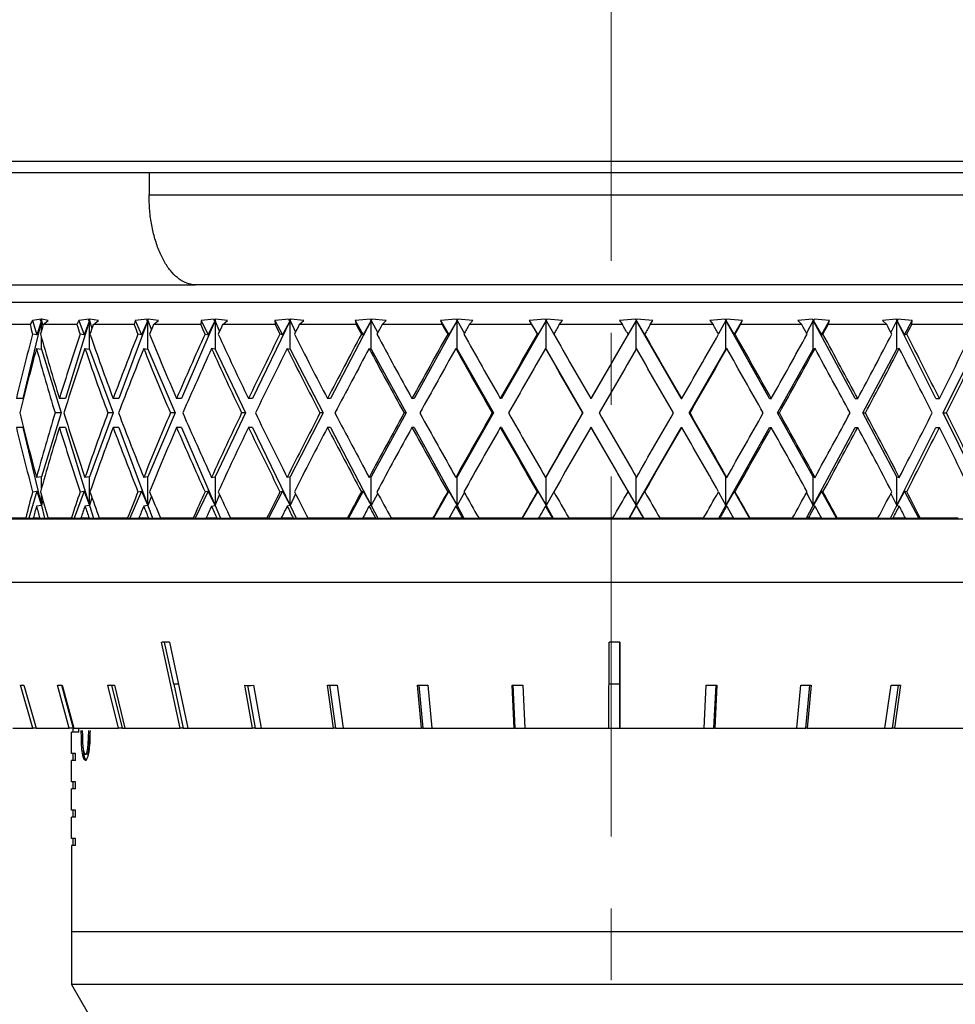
# Model space of a CAD drawing. Header units: inches. Extents: x 1.2 to 31.4, y 1 to 21.5.
# Tile 48 of 63: x 19.4 to 20.7, y 8.9 to 10.3. Entities that reach past the tile are written whole.
import ezdxf

# ---------------------------------------------------------------- set-up
doc = ezdxf.new("R2010")
doc.units = ezdxf.units.IN
doc.header["$MEASUREMENT"] = 0
doc.linetypes.add('CENTERX2', pattern=[0.8, 0.5, -0.1, 0.1, -0.1])

msp = doc.modelspace()

# ---------------------------------------------------------------- linework, layer by layer
at = {"color": 7, "linetype": 'CENTERX2', "lineweight": 18}
msp.add_line((20.1932, 7.5367), (20.1932, 15.8581), dxfattribs=at)
at = {"color": 7, "linetype": 'Continuous', "lineweight": 25}
for p, q in [((18.6932, 10.0752), (21.6932, 10.0752)), ((19.3547, 10.0592), (19.4196, 10.0592)), ((19.4196, 10.0592), (19.551, 10.0592)), ((19.551, 10.0592), (19.551, 10.0282)), ((19.551, 10.0592), (20.7834, 10.0592)), ((19.551, 10.0282), (20.7834, 10.0282)), ((19.3592, 9.9032), (19.6157, 9.9032)), ((19.6157, 9.9032), (19.6116, 9.9035)), ((20.7229, 9.9032), (19.6157, 9.9032)), ((19.3182, 9.8792), (21.0682, 9.8792)), ((19.4015, 9.8537), (19.3758, 9.7452)), ((19.3891, 9.8539), (19.3857, 9.848)), ((19.4009, 9.8557), (19.3891, 9.8539)), ((19.3891, 9.8539), (19.3953, 9.8338)), ((19.4015, 9.8537), (19.3953, 9.8338)), ((19.402, 9.8557), (19.3999, 9.8539)), ((19.3999, 9.8539), (19.4009, 9.8557)), ((19.3999, 9.8539), (19.4015, 9.8537)), ((19.402, 9.8557), (19.4015, 9.8537)), ((19.4015, 9.8394), (19.4015, 9.8537)), ((19.4015, 9.8537), (19.4034, 9.846)), ((19.411, 9.8539), (19.402, 9.8557)), ((19.4039, 9.848), (19.411, 9.8539)), ((19.4683, 9.8537), (19.4349, 9.7452)), ((19.4533, 9.8539), (19.4508, 9.848)), ((19.4676, 9.8557), (19.4533, 9.8539)), ((19.4533, 9.8539), (19.4608, 9.8338)), ((19.4683, 9.8537), (19.4608, 9.8338)), ((19.4689, 9.8557), (19.4668, 9.8539)), ((19.4668, 9.8539), (19.4676, 9.8557)), ((19.4668, 9.8539), (19.4683, 9.8537)), ((19.4689, 9.8557), (19.4683, 9.8537)), ((19.4683, 9.8137), (19.4683, 9.8537)), ((19.4683, 9.8537), (19.4717, 9.8427)), ((19.4807, 9.8539), (19.4689, 9.8557)), ((19.4736, 9.848), (19.4807, 9.8539)), ((19.5492, 9.8537), (19.5088, 9.7452)), ((19.5319, 9.8539), (19.5303, 9.848)), ((19.5484, 9.8557), (19.5319, 9.8539)), ((19.5319, 9.8539), (19.5406, 9.8338)), ((19.5492, 9.8537), (19.5406, 9.8338)), ((19.55, 9.8557), (19.5479, 9.8539)), ((19.5479, 9.8539), (19.5484, 9.8557)), ((19.5479, 9.8539), (19.5492, 9.8537)), ((19.55, 9.8557), (19.5492, 9.8537)), ((19.5492, 9.8137), (19.5492, 9.8537)), ((19.5492, 9.8537), (19.5542, 9.8406)), ((19.5642, 9.8539), (19.55, 9.8557)), ((19.5572, 9.848), (19.5642, 9.8539)), ((19.6427, 9.8537), (19.596, 9.7452)), ((19.6234, 9.8539), (19.6228, 9.848)), ((19.6417, 9.8557), (19.6234, 9.8539)), ((19.6234, 9.8539), (19.633, 9.8338)), ((19.633, 9.8338), (19.6427, 9.8537)), ((19.6435, 9.8557), (19.6416, 9.8539)), ((19.6416, 9.8539), (19.6417, 9.8557)), ((19.6427, 9.8537), (19.6416, 9.8539)), ((19.6435, 9.8557), (19.6427, 9.8537)), ((19.6427, 9.8537), (19.6427, 9.8137)), ((19.6491, 9.839), (19.6427, 9.8537)), ((19.66, 9.8539), (19.6435, 9.8557)), ((19.6533, 9.848), (19.66, 9.8539)), ((19.7469, 9.8537), (19.6948, 9.7452)), ((19.7458, 9.8557), (19.726, 9.8539)), ((19.726, 9.8539), (19.7263, 9.848)), ((19.726, 9.8539), (19.7364, 9.8338)), ((19.7469, 9.8537), (19.7364, 9.8338)), ((19.7459, 9.8539), (19.7458, 9.8557)), ((19.7478, 9.8557), (19.7459, 9.8539)), ((19.7459, 9.8539), (19.7469, 9.8537)), ((19.7478, 9.8557), (19.7469, 9.8537)), ((19.7469, 9.8137), (19.7469, 9.8537)), ((19.7469, 9.8537), (19.7546, 9.8377)), ((19.7661, 9.8539), (19.7478, 9.8557)), ((19.7598, 9.848), (19.7661, 9.8539)), ((19.8597, 9.8537), (19.8033, 9.7452)), ((19.8586, 9.8557), (19.8376, 9.8539)), ((19.8376, 9.8539), (19.839, 9.848)), ((19.8376, 9.8539), (19.8487, 9.8338)), ((19.8597, 9.8537), (19.8487, 9.8338)), ((19.859, 9.8539), (19.8586, 9.8557)), ((19.8607, 9.8557), (19.859, 9.8539)), ((19.859, 9.8539), (19.8597, 9.8537)), ((19.8607, 9.8557), (19.8597, 9.8537)), ((19.8597, 9.8137), (19.8597, 9.8537)), ((19.8597, 9.8537), (19.8687, 9.8367)), ((19.8806, 9.8539), (19.8607, 9.8557)), ((19.8748, 9.848), (19.8806, 9.8539)), ((19.9791, 9.8537), (19.9194, 9.7452)), ((19.9779, 9.8557), (19.9562, 9.8539)), ((19.9562, 9.8539), (19.9585, 9.848)), ((19.9562, 9.8539), (19.9676, 9.8338)), ((19.9791, 9.8537), (19.9676, 9.8338)), ((19.9786, 9.8539), (19.9779, 9.8557)), ((19.9802, 9.8557), (19.9786, 9.8539)), ((19.9786, 9.8539), (19.9791, 9.8537)), ((19.9802, 9.8557), (19.9791, 9.8537)), ((19.9791, 9.8137), (19.9791, 9.8537)), ((19.9791, 9.8537), (19.9891, 9.8357)), ((20.0011, 9.8539), (19.9802, 9.8557)), ((19.996, 9.848), (20.0011, 9.8539)), ((20.1026, 9.8537), (20.0408, 9.7452)), ((20.1014, 9.8557), (20.0794, 9.8539)), ((20.0794, 9.8539), (20.0826, 9.848)), ((20.0794, 9.8539), (20.091, 9.8338)), ((20.1026, 9.8537), (20.091, 9.8338)), ((20.1024, 9.8539), (20.1014, 9.8557)), ((20.1037, 9.8557), (20.1024, 9.8539)), ((20.1024, 9.8539), (20.1026, 9.8537)), ((20.1037, 9.8557), (20.1026, 9.8537)), ((20.1026, 9.8137), (20.1026, 9.8537)), ((20.1026, 9.8537), (20.1134, 9.8348)), ((20.1254, 9.8539), (20.1037, 9.8557)), ((20.121, 9.848), (20.1254, 9.8539)), ((20.2279, 9.8537), (20.1652, 9.7452)), ((20.2267, 9.8557), (20.2048, 9.8539)), ((20.2048, 9.8539), (20.2089, 9.848)), ((20.2279, 9.8537), (20.2163, 9.8338)), ((20.2279, 9.8539), (20.2267, 9.8557)), ((20.2279, 9.8537), (20.2267, 9.8557)), ((20.229, 9.8557), (20.2279, 9.8539)), ((20.229, 9.8557), (20.2279, 9.8537)), ((20.2279, 9.8539), (20.2279, 9.8537)), ((20.2279, 9.8141), (20.2279, 9.8537)), ((20.2902, 9.7452), (20.2279, 9.8537)), ((20.2279, 9.8537), (20.2395, 9.8338)), ((20.251, 9.8539), (20.229, 9.8557)), ((20.2474, 9.848), (20.251, 9.8539)), ((20.3514, 9.8557), (20.33, 9.8539)), ((20.33, 9.8539), (20.3348, 9.848)), ((20.3525, 9.8537), (20.3421, 9.8353)), ((20.3528, 9.8539), (20.3514, 9.8557)), ((20.3525, 9.8537), (20.3514, 9.8557)), ((20.3528, 9.8539), (20.3525, 9.8537)), ((20.3525, 9.8137), (20.3525, 9.8537)), ((20.4132, 9.7452), (20.3525, 9.8537)), ((20.3525, 9.8537), (20.364, 9.8338)), ((20.3536, 9.8557), (20.3528, 9.8539)), ((20.3755, 9.8539), (20.3536, 9.8557)), ((20.364, 9.8338), (20.3755, 9.8539)), ((20.3728, 9.848), (20.3755, 9.8539)), ((20.4729, 9.8557), (20.4525, 9.8539)), ((20.4525, 9.8539), (20.458, 9.848)), ((20.474, 9.8537), (20.4645, 9.8362)), ((20.4746, 9.8539), (20.4729, 9.8557)), ((20.474, 9.8537), (20.4729, 9.8557)), ((20.4746, 9.8539), (20.474, 9.8537)), ((20.474, 9.8137), (20.474, 9.8537)), ((20.532, 9.7452), (20.474, 9.8537)), ((20.474, 9.8537), (20.4852, 9.8338)), ((20.4751, 9.8557), (20.4746, 9.8539)), ((20.4965, 9.8539), (20.4751, 9.8557)), ((20.4852, 9.8338), (20.4965, 9.8539)), ((20.4947, 9.848), (20.4965, 9.8539)), ((20.589, 9.8557), (20.57, 9.8539)), ((20.57, 9.8539), (20.5761, 9.848)), ((20.59, 9.8537), (20.5817, 9.8372)), ((20.5908, 9.8539), (20.589, 9.8557)), ((20.59, 9.8537), (20.589, 9.8557)), ((20.5908, 9.8539), (20.59, 9.8537)), ((20.59, 9.8137), (20.59, 9.8537)), ((20.6442, 9.7452), (20.59, 9.8537)), ((20.59, 9.8537), (20.6008, 9.8338)), ((20.5911, 9.8557), (20.5908, 9.8539)), ((20.6115, 9.8539), (20.5911, 9.8557)), ((20.6008, 9.8338), (20.6115, 9.8539)), ((20.6107, 9.848), (20.6115, 9.8539)), ((19.3857, 9.848), (19.3496, 9.848)), ((19.4508, 9.848), (19.4039, 9.848)), ((19.5303, 9.848), (19.4736, 9.848)), ((19.6228, 9.848), (19.5572, 9.848)), ((19.7263, 9.848), (19.6533, 9.848)), ((19.839, 9.848), (19.7598, 9.848)), ((19.9585, 9.848), (19.8748, 9.848)), ((20.0826, 9.848), (19.996, 9.848)), ((20.2089, 9.848), (20.121, 9.848)), ((20.3348, 9.848), (20.2474, 9.848)), ((20.458, 9.848), (20.3728, 9.848)), ((20.5761, 9.848), (20.4947, 9.848)), ((20.6867, 9.848), (20.6107, 9.848)), ((19.3953, 9.8338), (19.3892, 9.8347)), ((19.4015, 9.8137), (19.4015, 9.8299)), ((19.4608, 9.8338), (19.4552, 9.8347)), ((19.5406, 9.8338), (19.5356, 9.8347)), ((19.6288, 9.8347), (19.633, 9.8338)), ((19.7364, 9.8338), (19.733, 9.8347)), ((19.8487, 9.8338), (19.8461, 9.8347)), ((19.9676, 9.8338), (19.966, 9.8347)), ((20.091, 9.8338), (20.0903, 9.8347)), ((20.2163, 9.8338), (20.2166, 9.8347)), ((20.2395, 9.8338), (20.2397, 9.8347)), ((20.364, 9.8338), (20.3652, 9.8347)), ((20.4852, 9.8338), (20.4874, 9.8347)), ((20.6008, 9.8338), (20.6038, 9.8347)), ((19.3946, 9.8147), (19.4015, 9.8137)), ((19.4015, 9.8137), (19.4288, 9.7252)), ((19.462, 9.8147), (19.4683, 9.8137)), ((19.4683, 9.8137), (19.5013, 9.7252)), ((19.5436, 9.8147), (19.5492, 9.8137)), ((19.5492, 9.8137), (19.5874, 9.7252)), ((19.6427, 9.8137), (19.6379, 9.8147)), ((19.6427, 9.8137), (19.6852, 9.7252)), ((19.743, 9.8147), (19.7469, 9.8137)), ((19.7469, 9.8137), (19.7929, 9.7252)), ((19.8568, 9.8147), (19.8597, 9.8137)), ((19.8597, 9.8137), (19.9084, 9.7252)), ((19.9772, 9.8147), (19.9791, 9.8137)), ((19.9791, 9.8137), (20.0294, 9.7252)), ((20.1018, 9.8147), (20.1026, 9.8137)), ((20.1026, 9.8137), (20.1537, 9.7252)), ((20.3017, 9.7252), (20.3525, 9.8137)), ((20.3539, 9.8147), (20.3525, 9.8137)), ((20.4244, 9.7252), (20.474, 9.8137)), ((20.4764, 9.8147), (20.474, 9.8137)), ((20.5427, 9.7252), (20.59, 9.8137)), ((20.5935, 9.8147), (20.59, 9.8137)), ((20.6542, 9.7252), (20.6983, 9.8137)), ((19.3758, 9.7452), (19.3667, 9.7452)), ((19.4349, 9.7452), (19.4264, 9.7452)), ((19.5088, 9.7452), (19.5011, 9.7452)), ((19.596, 9.7452), (19.5893, 9.7452)), ((19.6948, 9.7452), (19.6892, 9.7452)), ((19.8033, 9.7452), (19.7989, 9.7452)), ((19.9194, 9.7452), (19.9163, 9.7452)), ((20.0408, 9.7452), (20.0391, 9.7452)), ((20.1652, 9.7452), (20.1649, 9.7452)), ((20.2902, 9.7452), (20.2913, 9.7452)), ((20.4132, 9.7452), (20.4157, 9.7452)), ((20.532, 9.7452), (20.5358, 9.7452)), ((20.6442, 9.7452), (20.6492, 9.7452)), ((19.4288, 9.7252), (19.4015, 9.6366)), ((19.4288, 9.7252), (19.4204, 9.7252)), ((19.5013, 9.7252), (19.4683, 9.6366)), ((19.5013, 9.7252), (19.4937, 9.7252)), ((19.5874, 9.7252), (19.5492, 9.6366)), ((19.5874, 9.7252), (19.5807, 9.7252)), ((19.6852, 9.7252), (19.6427, 9.6366)), ((19.6852, 9.7252), (19.6797, 9.7252)), ((19.7929, 9.7252), (19.7469, 9.6366)), ((19.7929, 9.7252), (19.7886, 9.7252)), ((19.9084, 9.7252), (19.8597, 9.6366)), ((19.9084, 9.7252), (19.9054, 9.7252)), ((20.0294, 9.7252), (19.9791, 9.6366)), ((20.0294, 9.7252), (20.0278, 9.7252)), ((20.1537, 9.7252), (20.1026, 9.6366)), ((20.1537, 9.7252), (20.1534, 9.7252)), ((20.3525, 9.6366), (20.3017, 9.7252)), ((20.3017, 9.7252), (20.3027, 9.7252)), ((20.474, 9.6366), (20.4244, 9.7252)), ((20.4244, 9.7252), (20.4269, 9.7252)), ((20.59, 9.6366), (20.5427, 9.7252)), ((20.5427, 9.7252), (20.5464, 9.7252)), ((20.6983, 9.6366), (20.6542, 9.7252)), ((20.6542, 9.7252), (20.6592, 9.7252)), ((19.3758, 9.7052), (19.3667, 9.7052)), ((19.3758, 9.7052), (19.4015, 9.5966)), ((19.4349, 9.7052), (19.4264, 9.7052)), ((19.4349, 9.7052), (19.4683, 9.5966)), ((19.5088, 9.7052), (19.5011, 9.7052)), ((19.5088, 9.7052), (19.5492, 9.5966)), ((19.596, 9.7052), (19.5893, 9.7052)), ((19.596, 9.7052), (19.6427, 9.5966)), ((19.6948, 9.7052), (19.6892, 9.7052)), ((19.6948, 9.7052), (19.7469, 9.5966)), ((19.8033, 9.7052), (19.7989, 9.7052)), ((19.8033, 9.7052), (19.8597, 9.5966)), ((19.9194, 9.7052), (19.9163, 9.7052)), ((19.9194, 9.7052), (19.9791, 9.5966)), ((20.0408, 9.7052), (20.0391, 9.7052)), ((20.0408, 9.7052), (20.1026, 9.5966)), ((20.1652, 9.7052), (20.1649, 9.7052)), ((20.1652, 9.7052), (20.2279, 9.5966)), ((20.2279, 9.5966), (20.2902, 9.7052)), ((20.2902, 9.7052), (20.2913, 9.7052)), ((20.3525, 9.5966), (20.4132, 9.7052)), ((20.4132, 9.7052), (20.4157, 9.7052)), ((20.474, 9.5966), (20.532, 9.7052)), ((20.532, 9.7052), (20.5358, 9.7052)), ((20.59, 9.5966), (20.6442, 9.7052)), ((20.6442, 9.7052), (20.6492, 9.7052)), ((19.4015, 9.6366), (19.3946, 9.6357)), ((19.4015, 9.6205), (19.4015, 9.6366)), ((19.4683, 9.6366), (19.462, 9.6357)), ((19.4683, 9.5966), (19.4683, 9.6366)), ((19.5492, 9.6366), (19.5436, 9.6357)), ((19.5492, 9.5966), (19.5492, 9.6366)), ((19.6379, 9.6357), (19.6427, 9.6366)), ((19.6427, 9.6366), (19.6427, 9.5966)), ((19.7469, 9.6366), (19.743, 9.6357)), ((19.7469, 9.5966), (19.7469, 9.6366)), ((19.8597, 9.6366), (19.8568, 9.6357)), ((19.8597, 9.5966), (19.8597, 9.6366)), ((19.9791, 9.6366), (19.9772, 9.6357)), ((19.9791, 9.5966), (19.9791, 9.6366)), ((20.1026, 9.6366), (20.1018, 9.6357)), ((20.1026, 9.5966), (20.1026, 9.6366)), ((20.2279, 9.5966), (20.2279, 9.6362)), ((20.3525, 9.5966), (20.3525, 9.6366)), ((20.3525, 9.6366), (20.3539, 9.6357)), ((20.474, 9.5966), (20.474, 9.6366)), ((20.474, 9.6366), (20.4764, 9.6357)), ((20.59, 9.5966), (20.59, 9.6366)), ((20.59, 9.6366), (20.5935, 9.6357)), ((19.3953, 9.6165), (19.3838, 9.5792)), ((19.3892, 9.6157), (19.3953, 9.6165)), ((19.3953, 9.6165), (19.4015, 9.5966)), ((19.4015, 9.5966), (19.4015, 9.6109)), ((19.4608, 9.6165), (19.4469, 9.5792)), ((19.4552, 9.6157), (19.4608, 9.6165)), ((19.4608, 9.6165), (19.4683, 9.5966)), ((19.4717, 9.6076), (19.4683, 9.5966)), ((19.5406, 9.6165), (19.5245, 9.5792)), ((19.5356, 9.6157), (19.5406, 9.6165)), ((19.5406, 9.6165), (19.5492, 9.5966)), ((19.5542, 9.6098), (19.5492, 9.5966)), ((19.633, 9.6165), (19.6151, 9.5792)), ((19.633, 9.6165), (19.6288, 9.6157)), ((19.6427, 9.5966), (19.633, 9.6165)), ((19.6427, 9.5966), (19.6491, 9.6114)), ((19.7364, 9.6165), (19.717, 9.5792)), ((19.733, 9.6157), (19.7364, 9.6165)), ((19.7364, 9.6165), (19.7469, 9.5966)), ((19.7546, 9.6126), (19.7469, 9.5966)), ((19.8487, 9.6165), (19.8282, 9.5792)), ((19.8461, 9.6157), (19.8487, 9.6165)), ((19.8487, 9.6165), (19.8597, 9.5966)), ((19.8687, 9.6137), (19.8597, 9.5966)), ((19.9676, 9.6165), (19.9464, 9.5792)), ((19.966, 9.6157), (19.9676, 9.6165)), ((19.9676, 9.6165), (19.9791, 9.5966)), ((19.9891, 9.6146), (19.9791, 9.5966)), ((20.091, 9.6165), (20.0695, 9.5792)), ((20.0903, 9.6157), (20.091, 9.6165)), ((20.091, 9.6165), (20.1026, 9.5966)), ((20.1134, 9.6155), (20.1026, 9.5966)), ((20.2163, 9.6165), (20.2279, 9.5966)), ((20.2166, 9.6157), (20.2163, 9.6165)), ((20.2395, 9.6165), (20.2279, 9.5966)), ((20.2397, 9.6157), (20.2395, 9.6165)), ((20.3421, 9.615), (20.3525, 9.5966)), ((20.364, 9.6165), (20.3525, 9.5966)), ((20.3652, 9.6157), (20.364, 9.6165)), ((20.3854, 9.5792), (20.364, 9.6165)), ((20.4645, 9.6141), (20.474, 9.5966)), ((20.4852, 9.6165), (20.474, 9.5966)), ((20.4874, 9.6157), (20.4852, 9.6165)), ((20.5061, 9.5792), (20.4852, 9.6165)), ((20.5817, 9.6131), (20.59, 9.5966)), ((20.6008, 9.6165), (20.59, 9.5966)), ((20.6038, 9.6157), (20.6008, 9.6165)), ((20.6207, 9.5792), (20.6008, 9.6165)), ((19.4015, 9.5966), (19.3946, 9.5957)), ((19.4034, 9.6044), (19.4015, 9.5966)), ((19.4015, 9.5966), (19.4056, 9.5792)), ((19.4683, 9.5966), (19.462, 9.5957)), ((19.4683, 9.5966), (19.4737, 9.5792)), ((19.5492, 9.5966), (19.5436, 9.5957)), ((19.5492, 9.5966), (19.5557, 9.5792)), ((19.6379, 9.5957), (19.6427, 9.5966)), ((19.6427, 9.5966), (19.6502, 9.5792)), ((19.7469, 9.5966), (19.743, 9.5957)), ((19.7469, 9.5966), (19.7552, 9.5792)), ((19.8597, 9.5966), (19.8568, 9.5957)), ((19.8597, 9.5966), (19.8688, 9.5792)), ((19.9791, 9.5966), (19.9772, 9.5957)), ((19.9791, 9.5966), (19.9886, 9.5792)), ((20.1026, 9.5966), (20.1018, 9.5957)), ((20.1026, 9.5966), (20.1125, 9.5792)), ((20.2179, 9.5792), (20.2279, 9.5966)), ((20.2279, 9.5966), (20.2379, 9.5792)), ((20.2279, 9.5966), (20.2282, 9.5957)), ((20.3427, 9.5792), (20.3525, 9.5966)), ((20.3525, 9.5966), (20.3539, 9.5957)), ((20.4647, 9.5792), (20.474, 9.5966)), ((20.474, 9.5966), (20.4764, 9.5957)), ((20.5813, 9.5792), (20.59, 9.5966)), ((20.59, 9.5966), (20.5935, 9.5957)), ((19.3797, 9.5792), (19.3546, 9.5792)), ((19.3797, 9.5792), (19.3838, 9.5792)), ((19.3807, 9.5792), (19.3807, 9.5782)), ((19.3838, 9.5792), (19.3902, 9.5792)), ((19.3992, 9.5792), (19.3902, 9.5792)), ((19.3992, 9.5792), (19.4056, 9.5792)), ((19.4056, 9.5792), (19.4106, 9.5792)), ((19.4432, 9.5792), (19.4106, 9.5792)), ((19.4432, 9.5792), (19.4469, 9.5792)), ((19.4469, 9.5792), (19.4564, 9.5792)), ((19.4677, 9.5792), (19.4564, 9.5792)), ((19.4677, 9.5792), (19.4737, 9.5792)), ((19.4737, 9.5792), (19.4818, 9.5792)), ((19.5212, 9.5792), (19.4818, 9.5792)), ((19.5212, 9.5792), (19.5245, 9.5792)), ((19.5245, 9.5792), (19.537, 9.5792)), ((19.5503, 9.5792), (19.537, 9.5792)), ((19.5503, 9.5792), (19.5557, 9.5792)), ((19.5557, 9.5792), (19.5669, 9.5792)), ((19.6124, 9.5792), (19.5669, 9.5792)), ((19.6124, 9.5792), (19.6151, 9.5792)), ((19.6151, 9.5792), (19.6304, 9.5792)), ((19.6455, 9.5792), (19.6304, 9.5792)), ((19.6455, 9.5792), (19.6502, 9.5792)), ((19.6502, 9.5792), (19.6641, 9.5792)), ((19.7149, 9.5792), (19.6641, 9.5792)), ((19.7149, 9.5792), (19.717, 9.5792)), ((19.717, 9.5792), (19.7347, 9.5792)), ((19.7513, 9.5792), (19.7347, 9.5792)), ((19.7513, 9.5792), (19.7552, 9.5792)), ((19.7552, 9.5792), (19.7717, 9.5792)), ((19.8267, 9.5792), (19.7717, 9.5792)), ((19.8267, 9.5792), (19.8282, 9.5792)), ((19.8282, 9.5792), (19.848, 9.5792)), ((19.8657, 9.5792), (19.848, 9.5792)), ((19.8657, 9.5792), (19.8688, 9.5792)), ((19.8688, 9.5792), (19.8874, 9.5792)), ((19.9456, 9.5792), (19.8874, 9.5792)), ((19.9456, 9.5792), (19.9464, 9.5792)), ((19.9464, 9.5792), (19.968, 9.5792)), ((19.9865, 9.5792), (19.968, 9.5792)), ((19.9865, 9.5792), (19.9886, 9.5792)), ((19.9886, 9.5792), (20.0091, 9.5792)), ((20.0693, 9.5792), (20.0091, 9.5792)), ((20.0693, 9.5792), (20.0695, 9.5792)), ((20.0695, 9.5792), (20.0923, 9.5792)), ((20.1113, 9.5792), (20.0923, 9.5792)), ((20.1113, 9.5792), (20.1125, 9.5792)), ((20.1125, 9.5792), (20.1344, 9.5792)), ((20.1955, 9.5792), (20.1344, 9.5792)), ((20.1955, 9.5792), (20.2179, 9.5792)), ((20.2179, 9.5792), (20.2186, 9.5792)), ((20.2377, 9.5792), (20.2186, 9.5792)), ((20.2377, 9.5792), (20.2379, 9.5792)), ((20.2379, 9.5792), (20.2608, 9.5792)), ((20.3216, 9.5792), (20.2608, 9.5792)), ((20.3216, 9.5792), (20.3427, 9.5792)), ((20.3427, 9.5792), (20.3445, 9.5792)), ((20.3632, 9.5792), (20.3445, 9.5792)), ((20.3632, 9.5792), (20.3854, 9.5792)), ((20.3854, 9.5792), (20.386, 9.5792)), ((20.4452, 9.5792), (20.386, 9.5792)), ((20.4452, 9.5792), (20.4647, 9.5792)), ((20.4647, 9.5792), (20.4674, 9.5792)), ((20.4855, 9.5792), (20.4674, 9.5792)), ((20.4855, 9.5792), (20.5061, 9.5792)), ((20.5061, 9.5792), (20.5073, 9.5792)), ((20.5639, 9.5792), (20.5073, 9.5792)), ((20.5639, 9.5792), (20.5813, 9.5792)), ((20.5813, 9.5792), (20.5849, 9.5792)), ((20.602, 9.5792), (20.5849, 9.5792)), ((20.602, 9.5792), (20.6207, 9.5792)), ((20.6207, 9.5792), (20.6226, 9.5792)), ((20.6754, 9.5792), (20.6226, 9.5792)), ((19.2872, 9.5782), (21.0992, 9.5782)), ((19.2872, 9.4902), (21.0992, 9.4902)), ((19.5943, 9.287), (19.5685, 9.4069)), ((19.5722, 9.4069), (19.5848, 9.3481)), ((19.5792, 9.4069), (19.6049, 9.287)), ((20.1901, 9.287), (20.1903, 9.4069)), ((20.2053, 9.4069), (20.2051, 9.287)), ((20.2052, 9.3481), (20.2053, 9.4069)), ((19.3896, 9.287), (19.3723, 9.3467)), ((19.377, 9.3467), (19.3943, 9.287)), ((19.4398, 9.287), (19.4236, 9.3467)), ((19.4292, 9.3467), (19.4454, 9.287)), ((19.4305, 9.3467), (19.4467, 9.287)), ((19.5086, 9.287), (19.4939, 9.3467)), ((19.499, 9.3467), (19.5136, 9.287)), ((19.5028, 9.3467), (19.5175, 9.287)), ((19.5918, 9.3481), (19.5848, 9.3481)), ((19.5855, 9.3481), (19.5986, 9.287)), ((19.6946, 9.287), (19.684, 9.3467)), ((19.6877, 9.3467), (19.6983, 9.287)), ((19.6962, 9.3467), (19.7068, 9.287)), ((19.8073, 9.287), (19.7991, 9.3467)), ((19.8019, 9.3467), (19.8101, 9.287)), ((19.8125, 9.3467), (19.8207, 9.287)), ((19.9295, 9.287), (19.9239, 9.3467)), ((19.9258, 9.3467), (19.9314, 9.287)), ((19.9382, 9.3467), (19.9438, 9.287)), ((20.0582, 9.287), (20.0554, 9.3467)), ((20.0563, 9.3467), (20.0591, 9.287)), ((20.0702, 9.3467), (20.073, 9.287)), ((20.2052, 9.3481), (20.1902, 9.3481)), ((20.2051, 9.287), (20.2052, 9.3481)), ((20.3222, 9.287), (20.3252, 9.3467)), ((20.336, 9.287), (20.3389, 9.3467)), ((20.34, 9.3467), (20.337, 9.287)), ((20.4511, 9.287), (20.4568, 9.3467)), ((20.4634, 9.287), (20.4691, 9.3467)), ((20.4711, 9.3467), (20.4653, 9.287)), ((20.5736, 9.287), (20.582, 9.3467)), ((20.5841, 9.287), (20.5925, 9.3467)), ((20.5953, 9.3467), (20.587, 9.287)), ((19.3616, 9.287), (19.3896, 9.287)), ((19.3943, 9.287), (19.3896, 9.287)), ((19.3943, 9.287), (19.4398, 9.287)), ((19.4454, 9.287), (19.4398, 9.287)), ((19.4432, 9.252), (19.4432, 9.2816)), ((19.4536, 9.2816), (19.4432, 9.2816)), ((19.4452, 9.287), (19.4452, 9.2816)), ((19.4454, 9.287), (19.4467, 9.287)), ((19.4467, 9.287), (19.5086, 9.287)), ((19.4536, 9.2816), (19.4536, 9.287)), ((19.4664, 9.2643), (19.4672, 9.2841)), ((19.5136, 9.287), (19.5086, 9.287)), ((19.5136, 9.287), (19.5175, 9.287)), ((19.5175, 9.287), (19.5943, 9.287)), ((19.5986, 9.287), (19.5943, 9.287)), ((19.5986, 9.287), (19.6049, 9.287)), ((19.6049, 9.287), (19.6946, 9.287)), ((19.6983, 9.287), (19.6946, 9.287)), ((19.6983, 9.287), (19.7068, 9.287)), ((19.7068, 9.287), (19.8073, 9.287)), ((19.8101, 9.287), (19.8073, 9.287)), ((19.8101, 9.287), (19.8207, 9.287)), ((19.8207, 9.287), (19.9295, 9.287)), ((19.9314, 9.287), (19.9295, 9.287)), ((19.9314, 9.287), (19.9438, 9.287)), ((19.9438, 9.287), (20.0582, 9.287)), ((20.0591, 9.287), (20.0582, 9.287)), ((20.0591, 9.287), (20.073, 9.287)), ((20.073, 9.287), (20.1901, 9.287)), ((20.1901, 9.287), (20.2051, 9.287)), ((20.2051, 9.287), (20.3222, 9.287)), ((20.2051, 9.287), (20.2051, 9.287)), ((20.3222, 9.287), (20.336, 9.287)), ((20.337, 9.287), (20.336, 9.287)), ((20.337, 9.287), (20.4511, 9.287)), ((20.4511, 9.287), (20.4634, 9.287)), ((20.4653, 9.287), (20.4634, 9.287)), ((20.4653, 9.287), (20.5736, 9.287)), ((20.5736, 9.287), (20.5841, 9.287)), ((20.587, 9.287), (20.5841, 9.287)), ((20.587, 9.287), (20.6868, 9.287)), ((19.4684, 9.2643), (19.4664, 9.2643)), ((19.4684, 9.2643), (19.4688, 9.2773)), ((19.449, 9.252), (19.4432, 9.252)), ((19.4452, 9.252), (19.4452, 9.2422)), ((19.449, 9.2422), (19.449, 9.252)), ((19.4644, 9.2508), (19.4624, 9.2508)), ((19.4432, 9.2127), (19.4432, 9.2422)), ((19.449, 9.2422), (19.4432, 9.2422)), ((19.4624, 9.2427), (19.4643, 9.2427)), ((19.449, 9.2127), (19.4432, 9.2127)), ((19.4452, 9.2127), (19.4452, 9.2028)), ((19.449, 9.2028), (19.449, 9.2127)), ((19.4432, 9.1733), (19.4432, 9.2028)), ((19.449, 9.2028), (19.4432, 9.2028)), ((19.449, 9.1733), (19.4432, 9.1733)), ((19.4452, 9.1733), (19.4452, 9.1635)), ((19.449, 9.1635), (19.449, 9.1733)), ((19.4432, 9.1339), (19.4432, 9.1635)), ((19.449, 9.1635), (19.4432, 9.1635)), ((19.449, 9.1339), (19.4432, 9.1339)), ((19.4452, 9.1339), (19.4452, 9.1241)), ((19.449, 9.1241), (19.449, 9.1339)), ((19.4432, 9.1241), (19.4432, 9.0042)), ((19.449, 9.1241), (19.4432, 9.1241)), ((19.4432, 9.0042), (19.4432, 8.9307)), ((20.1932, 9.0042), (19.4432, 9.0042)), ((20.9432, 9.0042), (20.1932, 9.0042)), ((19.4432, 8.9307), (19.5682, 8.7142)), ((20.1932, 8.9307), (19.4432, 8.9307)), ((20.9432, 8.9307), (20.1932, 8.9307))]:
    msp.add_line(p, q, dxfattribs=at)
for centre, major_axis, ratio, start_param, end_param in [((20.1932, 9.7052), (-0.6051, 1.5473), 0.436028, 1.310819, 1.319335), ((20.1932, 9.7052), (0.4947, 1.5509), 0.489595, 1.634623, 1.643139), ((20.1932, 9.7052), (-0.6922, 1.5477), 0.377914, 1.312252, 1.320769), ((20.1932, 9.7052), (0.6051, 1.5473), 0.436028, 1.648569, 1.657085), ((20.1932, 9.7052), (-0.7606, 1.551), 0.317685, 1.325141, 1.333657), ((20.1932, 9.7052), (0.6922, 1.5477), 0.377914, 1.647135, 1.655652), ((20.1932, 9.7052), (-0.8135, 1.5557), 0.256689, 1.346262, 1.354779), ((20.1932, 9.7052), (0.7606, 1.551), 0.317685, 1.634247, 1.642763), ((20.1932, 9.7052), (-0.8533, 1.5608), 0.195602, 1.373162, 1.381679), ((20.1932, 9.7052), (0.8135, 1.5557), 0.256689, 1.613125, 1.621642), ((20.1932, 9.7052), (-0.8814, 1.5652), 0.1347, 1.403986, 1.412502), ((20.1932, 9.7052), (0.8533, 1.5608), 0.195602, 1.586225, 1.594742), ((20.1932, 9.7052), (-0.8988, 1.5683), 0.074034, 1.43729, 1.445806), ((20.1932, 9.7052), (0.8814, 1.5652), 0.1347, 1.555402, 1.563918), ((20.1932, 9.7052), (-0.906, 1.5696), 0.01353, 1.471884, 1.480401), ((20.1932, 9.7052), (0.8988, 1.5683), 0.074034, 1.522098, 1.530614), ((20.1932, 9.7052), (-0.9033, 1.5691), 0.046942, 4.76796, 4.776476), ((20.1932, 9.7052), (0.906, 1.5696), 0.01353, 1.487503, 1.49602), ((20.1932, 9.7052), (-0.8905, 1.5667), 0.107522, 4.733942, 4.742458), ((20.1932, 9.7052), (0.9033, 1.5691), 0.046942, 4.821991, 4.830507), ((20.1932, 9.7052), (-0.8672, 1.5629), 0.168315, 4.701848, 4.710364), ((20.1932, 9.7052), (0.8905, 1.5667), 0.107522, 4.856009, 4.864525), ((20.1932, 9.7052), (-0.8328, 1.558), 0.229337, 4.672991, 4.681507), ((20.1932, 9.7052), (0.8672, 1.5629), 0.168315, 4.888103, 4.896619), ((20.1932, 9.7452), (0.4947, 1.5509), 0.489595, 1.668685, 1.725725), ((20.1932, 9.7452), (-0.6051, 1.5473), 0.436028, 1.344881, 1.401921), ((20.1932, 9.7452), (0.6051, 1.5473), 0.436028, 1.682631, 1.739672), ((20.1932, 9.7452), (-0.6922, 1.5477), 0.377914, 1.346315, 1.403355), ((20.1932, 9.7452), (0.6922, 1.5477), 0.377914, 1.681198, 1.738238), ((20.1932, 9.7452), (-0.7606, 1.551), 0.317685, 1.359203, 1.416244), ((20.1932, 9.7452), (0.7606, 1.551), 0.317685, 1.668309, 1.725349), ((20.1932, 9.7452), (-0.8135, 1.5557), 0.256689, 1.380325, 1.437365), ((20.1932, 9.7452), (0.8135, 1.5557), 0.256689, 1.647188, 1.704228), ((20.1932, 9.7452), (-0.8533, 1.5608), 0.195602, 1.407225, 1.464265), ((20.1932, 9.7452), (0.8533, 1.5608), 0.195602, 1.620288, 1.677328), ((20.1932, 9.7452), (-0.8814, 1.5652), 0.1347, 1.438048, 1.495089), ((20.1932, 9.7452), (0.8814, 1.5652), 0.1347, 1.589464, 1.646504), ((20.1932, 9.7452), (-0.8988, 1.5683), 0.074034, 1.471352, 1.528392), ((20.1932, 9.7452), (0.8988, 1.5683), 0.074034, 1.55616, 1.6132), ((20.1932, 9.7452), (-0.906, 1.5696), 0.01353, 1.505947, 1.562987), ((20.1932, 9.7452), (0.906, 1.5696), 0.01353, 1.521566, 1.578606), ((20.1932, 9.7452), (-0.9033, 1.5691), 0.046942, 4.685374, 4.742414), ((20.1932, 9.7452), (0.9033, 1.5691), 0.046942, 4.739404, 4.796445), ((20.1932, 9.7452), (-0.8905, 1.5667), 0.107522, 4.651355, 4.708396), ((20.1932, 9.7452), (0.8905, 1.5667), 0.107522, 4.773423, 4.830463), ((20.1932, 9.7452), (-0.8672, 1.5629), 0.168315, 4.619261, 4.676302), ((20.1932, 9.7452), (0.8672, 1.5629), 0.168315, 4.805516, 4.862557), ((20.1932, 9.7452), (-0.8328, 1.558), 0.229337, 4.590405, 4.647445), ((20.1932, 9.7452), (0.8328, 1.558), 0.229337, 4.834373, 4.891414), ((20.1932, 9.7052), (0.4947, 1.5509), 0.489595, 1.655912, 1.712983), ((20.1932, 9.7052), (-0.6051, 1.5473), 0.436028, 1.332108, 1.389179), ((20.1932, 9.7052), (0.6051, 1.5473), 0.436028, 1.669858, 1.72693), ((20.1932, 9.7052), (-0.6922, 1.5477), 0.377914, 1.333542, 1.390613), ((20.1932, 9.7052), (0.6922, 1.5477), 0.377914, 1.668425, 1.725496), ((20.1932, 9.7052), (-0.7606, 1.551), 0.317685, 1.34643, 1.403502), ((20.1932, 9.7052), (0.7606, 1.551), 0.317685, 1.655536, 1.712607), ((20.1932, 9.7052), (-0.8135, 1.5557), 0.256689, 1.367552, 1.424623), ((20.1932, 9.7052), (0.8135, 1.5557), 0.256689, 1.634415, 1.691486), ((20.1932, 9.7052), (-0.8533, 1.5608), 0.195602, 1.394452, 1.451523), ((20.1932, 9.7052), (0.8533, 1.5608), 0.195602, 1.607515, 1.664586), ((20.1932, 9.7052), (-0.8814, 1.5652), 0.1347, 1.425275, 1.482347), ((20.1932, 9.7052), (0.8814, 1.5652), 0.1347, 1.576691, 1.633762), ((20.1932, 9.7052), (-0.8988, 1.5683), 0.074034, 1.458579, 1.515651), ((20.1932, 9.7052), (0.8988, 1.5683), 0.074034, 1.543387, 1.600458), ((20.1932, 9.7052), (-0.906, 1.5696), 0.01353, 1.493174, 1.550245), ((20.1932, 9.7052), (0.906, 1.5696), 0.01353, 1.508793, 1.565864), ((20.1932, 9.7052), (-0.9033, 1.5691), 0.046942, 4.698115, 4.755187), ((20.1932, 9.7052), (0.9033, 1.5691), 0.046942, 4.752146, 4.809218), ((20.1932, 9.7052), (-0.8905, 1.5667), 0.107522, 4.664097, 4.721169), ((20.1932, 9.7052), (0.8905, 1.5667), 0.107522, 4.786164, 4.843236), ((20.1932, 9.7052), (-0.8672, 1.5629), 0.168315, 4.632003, 4.689075), ((20.1932, 9.7052), (0.8672, 1.5629), 0.168315, 4.818258, 4.87533), ((20.1932, 9.7052), (-0.8328, 1.558), 0.229337, 4.603146, 4.660218), ((20.1932, 9.7052), (0.8328, 1.558), 0.229337, 4.847115, 4.904187), ((20.1932, 9.7452), (-0.4947, 1.5509), 0.489595, 1.428609, 1.485681), ((20.1932, 9.7452), (0.6051, 1.5473), 0.436028, 1.752413, 1.809485), ((20.1932, 9.7452), (-0.6051, 1.5473), 0.436028, 1.414663, 1.471734), ((20.1932, 9.7452), (0.6922, 1.5477), 0.377914, 1.75098, 1.808051), ((20.1932, 9.7452), (-0.6922, 1.5477), 0.377914, 1.416097, 1.473168), ((20.1932, 9.7452), (0.7606, 1.551), 0.317685, 1.738091, 1.795162), ((20.1932, 9.7452), (-0.7606, 1.551), 0.317685, 1.428985, 1.486057), ((20.1932, 9.7452), (0.8135, 1.5557), 0.256689, 1.71697, 1.774041), ((20.1932, 9.7452), (-0.8135, 1.5557), 0.256689, 1.450107, 1.507178), ((20.1932, 9.7452), (0.8533, 1.5608), 0.195602, 1.69007, 1.747141), ((20.1932, 9.7452), (-0.8533, 1.5608), 0.195602, 1.477007, 1.534078), ((20.1932, 9.7452), (0.8814, 1.5652), 0.1347, 1.659246, 1.716317), ((20.1932, 9.7452), (-0.8814, 1.5652), 0.1347, 1.50783, 1.564902), ((20.1932, 9.7452), (0.8988, 1.5683), 0.074034, 1.625942, 1.683013), ((20.1932, 9.7452), (-0.8988, 1.5683), 0.074034, 1.541134, 1.598206), ((20.1932, 9.7452), (0.906, 1.5696), 0.01353, 1.591348, 1.648419), ((20.1932, 9.7452), (-0.906, 1.5696), 0.01353, 1.575729, 1.6328), ((20.1932, 9.7452), (0.9033, 1.5691), 0.046942, 4.669591, 4.726663), ((20.1932, 9.7452), (-0.9033, 1.5691), 0.046942, 4.61556, 4.672632), ((20.1932, 9.7452), (0.8905, 1.5667), 0.107522, 4.703609, 4.760681), ((20.1932, 9.7452), (-0.8905, 1.5667), 0.107522, 4.581542, 4.638614), ((20.1932, 9.7452), (0.8672, 1.5629), 0.168315, 4.735703, 4.792775), ((20.1932, 9.7452), (-0.8672, 1.5629), 0.168315, 4.549448, 4.60652), ((20.1932, 9.7452), (0.8328, 1.558), 0.229337, 4.76456, 4.821631), ((20.1932, 9.7452), (-0.8328, 1.558), 0.229337, 4.520591, 4.577663), ((20.1932, 9.7052), (-0.4947, 1.5509), 0.489595, 1.415867, 1.472908), ((20.1932, 9.7052), (0.6051, 1.5473), 0.436028, 1.739672, 1.796712), ((20.1932, 9.7052), (-0.6051, 1.5473), 0.436028, 1.401921, 1.458961), ((20.1932, 9.7052), (0.6922, 1.5477), 0.377914, 1.738238, 1.795278), ((20.1932, 9.7052), (-0.6922, 1.5477), 0.377914, 1.403355, 1.460395), ((20.1932, 9.7052), (0.7606, 1.551), 0.317685, 1.725349, 1.782389), ((20.1932, 9.7052), (-0.7606, 1.551), 0.317685, 1.416244, 1.473284), ((20.1932, 9.7052), (0.8135, 1.5557), 0.256689, 1.704228, 1.761268), ((20.1932, 9.7052), (-0.8135, 1.5557), 0.256689, 1.437365, 1.494405), ((20.1932, 9.7052), (0.8533, 1.5608), 0.195602, 1.677328, 1.734368), ((20.1932, 9.7052), (-0.8533, 1.5608), 0.195602, 1.464265, 1.521305), ((20.1932, 9.7052), (0.8814, 1.5652), 0.1347, 1.646504, 1.703544), ((20.1932, 9.7052), (-0.8814, 1.5652), 0.1347, 1.495089, 1.552129), ((20.1932, 9.7052), (0.8988, 1.5683), 0.074034, 1.6132, 1.67024), ((20.1932, 9.7052), (-0.8988, 1.5683), 0.074034, 1.528392, 1.585433), ((20.1932, 9.7052), (0.906, 1.5696), 0.01353, 1.578606, 1.635646), ((20.1932, 9.7052), (-0.906, 1.5696), 0.01353, 1.562987, 1.620027), ((20.1932, 9.7052), (0.9033, 1.5691), 0.046942, 4.682364, 4.739404), ((20.1932, 9.7052), (-0.9033, 1.5691), 0.046942, 4.628333, 4.685374), ((20.1932, 9.7052), (0.8905, 1.5667), 0.107522, 4.716382, 4.773423), ((20.1932, 9.7052), (-0.8905, 1.5667), 0.107522, 4.594315, 4.651355), ((20.1932, 9.7052), (0.8672, 1.5629), 0.168315, 4.748476, 4.805516), ((20.1932, 9.7052), (-0.8672, 1.5629), 0.168315, 4.562221, 4.619261), ((20.1932, 9.7052), (0.8328, 1.558), 0.229337, 4.777333, 4.834373), ((20.1932, 9.7052), (-0.8328, 1.558), 0.229337, 4.533364, 4.590405), ((20.1932, 9.7452), (0.6051, 1.5473), 0.436028, 1.822258, 1.84559), ((20.1932, 9.7452), (-0.4947, 1.5509), 0.489595, 1.498454, 1.521786), ((20.1932, 9.7452), (0.6922, 1.5477), 0.377914, 1.820824, 1.844157), ((20.1932, 9.7452), (-0.6051, 1.5473), 0.436028, 1.484507, 1.50784), ((20.1932, 9.7452), (0.7606, 1.551), 0.317685, 1.807935, 1.831268), ((20.1932, 9.7452), (-0.6922, 1.5477), 0.377914, 1.485941, 1.509274), ((20.1932, 9.7452), (0.8135, 1.5557), 0.256689, 1.786814, 1.810147), ((20.1932, 9.7452), (-0.7606, 1.551), 0.317685, 1.49883, 1.522162), ((20.1932, 9.7452), (0.8533, 1.5608), 0.195602, 1.759914, 1.783247), ((20.1932, 9.7452), (-0.8135, 1.5557), 0.256689, 1.519951, 1.543284), ((20.1932, 9.7452), (0.8814, 1.5652), 0.1347, 1.72909, 1.752423), ((20.1932, 9.7452), (-0.8533, 1.5608), 0.195602, 1.546851, 1.570184), ((20.1932, 9.7452), (0.8988, 1.5683), 0.074034, 1.695786, 1.719119), ((20.1932, 9.7452), (-0.8814, 1.5652), 0.1347, 1.577675, 1.601007), ((20.1932, 9.7452), (0.906, 1.5696), 0.01353, 1.661192, 1.684525), ((20.1932, 9.7452), (-0.8988, 1.5683), 0.074034, 1.610979, 1.634311), ((20.1932, 9.7452), (0.9033, 1.5691), 0.046942, 4.633486, 4.656818), ((20.1932, 9.7452), (-0.906, 1.5696), 0.01353, 1.645573, 1.668906), ((20.1932, 9.7452), (0.8905, 1.5667), 0.107522, 4.667504, 4.690836), ((20.1932, 9.7452), (-0.9033, 1.5691), 0.046942, 4.579455, 4.602787), ((20.1932, 9.7452), (0.8672, 1.5629), 0.168315, 4.699598, 4.72293), ((20.1932, 9.7452), (-0.8905, 1.5667), 0.107522, 4.545437, 4.568769), ((20.1932, 9.7452), (0.8328, 1.558), 0.229337, 4.728455, 4.751787), ((20.1932, 9.7452), (-0.8672, 1.5629), 0.168315, 4.513343, 4.536675), ((20.1932, 9.7052), (0.6051, 1.5473), 0.436028, 1.809485, 1.819996), ((20.1932, 9.7052), (-0.4947, 1.5509), 0.489595, 1.485681, 1.496191), ((20.1932, 9.7052), (0.6922, 1.5477), 0.377914, 1.808051, 1.818562), ((20.1932, 9.7052), (-0.6051, 1.5473), 0.436028, 1.471734, 1.482245), ((20.1932, 9.7052), (0.7606, 1.551), 0.317685, 1.795162, 1.805673), ((20.1932, 9.7052), (-0.6922, 1.5477), 0.377914, 1.473168, 1.483679), ((20.1932, 9.7052), (0.8135, 1.5557), 0.256689, 1.774041, 1.784552), ((20.1932, 9.7052), (-0.7606, 1.551), 0.317685, 1.486057, 1.496568), ((20.1932, 9.7052), (0.8533, 1.5608), 0.195602, 1.747141, 1.757652), ((20.1932, 9.7052), (-0.8135, 1.5557), 0.256689, 1.507178, 1.517689), ((20.1932, 9.7052), (0.8814, 1.5652), 0.1347, 1.716317, 1.726828), ((20.1932, 9.7052), (-0.8533, 1.5608), 0.195602, 1.534078, 1.544589), ((20.1932, 9.7052), (0.8988, 1.5683), 0.074034, 1.683013, 1.693524), ((20.1932, 9.7052), (-0.8814, 1.5652), 0.1347, 1.564902, 1.575413), ((20.1932, 9.7052), (0.906, 1.5696), 0.01353, 1.648419, 1.65893), ((20.1932, 9.7052), (-0.8988, 1.5683), 0.074034, 1.598206, 1.608717), ((20.1932, 9.7052), (0.9033, 1.5691), 0.046942, 4.65908, 4.669591), ((20.1932, 9.7052), (-0.906, 1.5696), 0.01353, 1.6328, 1.643311), ((20.1932, 9.7052), (0.8905, 1.5667), 0.107522, 4.693098, 4.703609), ((20.1932, 9.7052), (-0.9033, 1.5691), 0.046942, 4.605049, 4.61556), ((20.1932, 9.7052), (0.8672, 1.5629), 0.168315, 4.725192, 4.735703), ((20.1932, 9.7052), (-0.8905, 1.5667), 0.107522, 4.571031, 4.581542), ((20.1932, 9.7052), (0.8328, 1.558), 0.229337, 4.754049, 4.76456), ((20.1932, 9.7052), (-0.8672, 1.5629), 0.168315, 4.538937, 4.549448), ((20.2568, 9.7031), (0.9677, 0.2183), 0.206778, 3.875673, 3.89119), ((20.1928, 9.7031), (0.9667, -0.0017), 0.306367, 4.710433, 4.72595), ((20.2772, 9.6367), (0.9499, 0.2777), 0.087991, 3.426054, 3.441901), ((20.2718, 9.6367), (0.9492, 0.2625), 0.129806, 3.572488, 3.588335), ((20.2645, 9.6367), (0.9483, 0.2412), 0.169708, 3.722006, 3.737854), ((20.2448, 9.6367), (0.947, 0.1803), 0.239887, 4.033688, 4.049535), ((20.233, 9.6367), (0.9466, 0.141), 0.26772, 4.196869, 4.212717), ((20.2201, 9.6367), (0.9465, 0.0966), 0.288877, 4.3648, 4.380648), ((20.2066, 9.6367), (0.9465, 0.0485), 0.302067, 4.536499, 4.552346), ((20.1789, 9.6367), (0.9465, -0.0518), 0.301457, 4.883963, 4.89981), ((20.1654, 9.6367), (0.9465, -0.0997), 0.287702, 5.055456, 5.071303), ((20.1527, 9.6367), (0.9466, -0.1437), 0.266057, 5.223092, 5.23894)]:
    msp.add_ellipse(centre, major_axis=major_axis, ratio=ratio, start_param=start_param, end_param=end_param, dxfattribs=at)
for points, knots in [([(19.6116, 9.9035), (19.6081, 9.9043), (19.6008, 9.9059), (19.5903, 9.9127), (19.5805, 9.9226), (19.5718, 9.9356), (19.5643, 9.9513), (19.5584, 9.969), (19.554, 9.9886), (19.5514, 10.0085), (19.5511, 10.0219), (19.551, 10.0282)], [0, 0, 0, 0, 0.111137, 0.225487, 0.33665, 0.451058, 0.561844, 0.675876, 0.786082, 0.899509, 1, 1, 1, 1]), ([(19.4624, 9.2427), (19.4619, 9.2429), (19.4609, 9.2433), (19.4595, 9.2464), (19.4585, 9.2511), (19.4575, 9.2589), (19.457, 9.2702), (19.4569, 9.2794), (19.4569, 9.2841)], [0, 0, 0, 0, 0.124548, 0.2502898, 0.372385, 0.4983851, 0.7447039, 1, 1, 1, 1]), ([(19.4583, 9.2841), (19.4583, 9.2805), (19.4583, 9.2733), (19.4587, 9.2644), (19.4594, 9.258), (19.4602, 9.2541), (19.4611, 9.2519), (19.4618, 9.2509), (19.4622, 9.2508), (19.4624, 9.2508)], [0, 0, 0, 0, 0.2504784, 0.5001374, 0.6251445, 0.7499851, 0.8748232, 0.9373867, 1, 1, 1, 1]), ([(19.469, 9.2841), (19.4689, 9.2794), (19.4689, 9.2702), (19.468, 9.2588), (19.4667, 9.251), (19.4655, 9.2464), (19.464, 9.2433), (19.4629, 9.2429), (19.4624, 9.2427)], [0, 0, 0, 0, 0.2505104, 0.5001343, 0.630133, 0.7501511, 0.8750753, 1, 1, 1, 1]), ([(19.4624, 9.2508), (19.4629, 9.251), (19.4638, 9.2514), (19.4649, 9.2545), (19.4659, 9.2589), (19.4662, 9.2625), (19.4664, 9.2643)], [0, 0, 0, 0, 0.248702, 0.501632, 0.74693, 1, 1, 1, 1]), ([(19.4644, 9.2508), (19.4648, 9.251), (19.4657, 9.2514), (19.4669, 9.2545), (19.4678, 9.2589), (19.4682, 9.2625), (19.4684, 9.2643)], [0, 0, 0, 0, 0.248445, 0.501264, 0.746662, 1, 1, 1, 1]), ([(19.4643, 9.2427), (19.4638, 9.2429), (19.4628, 9.2433), (19.4615, 9.2464), (19.4605, 9.2507), (19.4601, 9.2542), (19.46, 9.2557)], [0, 0, 0, 0, 0.265679, 0.534025, 0.794778, 1, 1, 1, 1])]:
    msp.add_open_spline(points, degree=3, knots=knots, dxfattribs=at)

doc.saveas('drawing.dxf')
